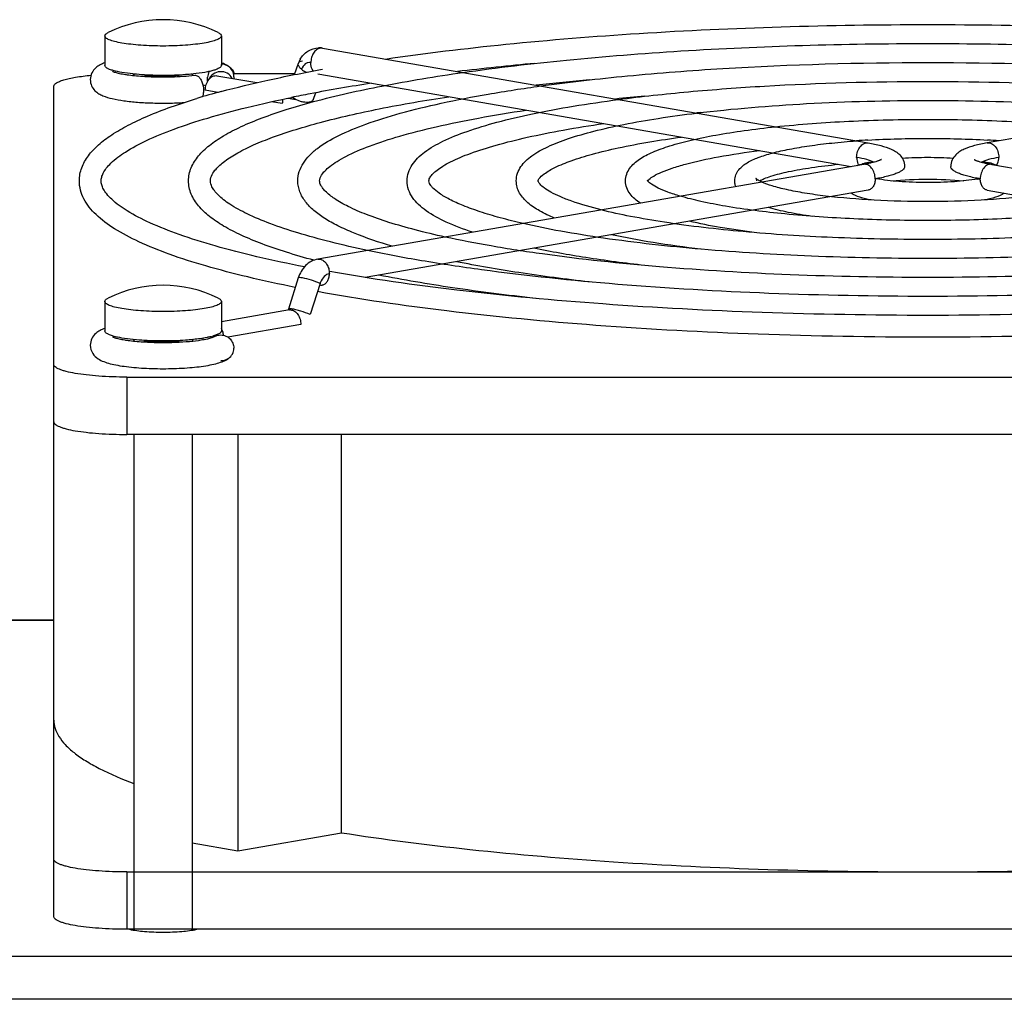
# Model space of a CAD drawing. Extents: x -1529 to 1181, y 8 to 1701.
# Tile 31 of 74: x -650 to -582, y 1069 to 1137. Entities that reach past the tile are written whole.
import ezdxf

# ---------------------------------------------------------------- set-up
doc = ezdxf.new("R2010")
doc.units = 0
doc.header["$LTSCALE"] = 65.395
doc.layers.get('0').update_dxf_attribs({"linetype": 'CONTINUOUS'})

msp = doc.modelspace()

# ---------------------------------------------------------------- linework, layer by layer
at = {"color": 6, "linetype": 'CONTINUOUS'}
for p, q in [((-644.072, 1135.391), (-644.072, 1133.372)), ((-636.072, 1135.391), (-636.072, 1133.372)), ((-629.137, 1134.553), (-591.661, 1128.045)), ((-546.007, 1134.553), (-583.483, 1128.045)), ((-631.058, 1132.733), (-630.779, 1133.513)), ((-629.269, 1133.075), (-629.12, 1133.102)), ((-642.072, 1132.771), (-642.072, 1132.67)), ((-640.108, 1132.575), (-640.072, 1132.575)), ((-638.072, 1132.771), (-638.072, 1132.67)), ((-636.382, 1132.66), (-633.63, 1132.182)), ((-635.239, 1132.803), (-631.033, 1132.803)), ((-629.445, 1132.78), (-592.832, 1126.422)), ((-647.572, 1074.919), (-647.572, 1131.935)), ((-637.837, 1131.071), (-637.754, 1131.096)), ((-629.762, 1131.008), (-629.591, 1131.488)), ((-591.969, 1126.572), (-629.445, 1120.064)), ((-583.175, 1126.572), (-545.699, 1120.064)), ((-591.661, 1124.799), (-626.2, 1118.801)), ((-583.483, 1124.799), (-548.944, 1118.801)), ((-630.789, 1118.772), (-631.468, 1116.637)), ((-644.072, 1117.158), (-644.072, 1115.139)), ((-636.072, 1117.158), (-636.072, 1115.139)), ((-631.404, 1116.573), (-636.072, 1115.762)), ((-642.072, 1114.538), (-642.072, 1114.437)), ((-638.072, 1114.538), (-638.072, 1114.437)), ((-642.572, 1111.965), (-532.572, 1111.965)), ((-532.572, 1108.026), (-642.572, 1108.026)), ((-642.072, 1108.026), (-642.072, 1074.05)), ((-638.072, 1108.026), (-638.072, 1074.05)), ((-634.948, 1108.026), (-634.948, 1079.445)), ((-627.824, 1080.682), (-627.824, 1108.026)), ((-711.572, 1095.292), (-647.572, 1095.292)), ((-634.948, 1079.445), (-627.824, 1080.682)), ((-638.072, 1079.987), (-634.948, 1079.445)), ((-642.572, 1077.99), (-532.572, 1077.99))]:
    msp.add_line(p, q, dxfattribs=at)
at = {"color": 2, "linetype": 'CONTINUOUS'}
for p, q in [((-637.012, 1132.277), (-637.012, 1132.55)), ((-635.212, 1132.591), (-635.212, 1132.457)), ((-636.304, 1131.512), (-637.172, 1131.663)), ((-631.483, 1131.117), (-630.983, 1131.03)), ((-631.887, 1130.745), (-632.622, 1130.872)), ((-629.295, 1118.389), (-629.974, 1116.254)), ((-631.218, 1116.564), (-631.193, 1116.641)), ((-630.614, 1115.575), (-635.627, 1114.705)), ((-636.097, 1115.065), (-635.974, 1115.087)), ((-532.572, 1074.05), (-642.572, 1074.05))]:
    msp.add_line(p, q, dxfattribs=at)
at = {"color": 9, "linetype": 'CONTINUOUS'}
for p, q in [((-642.572, 1111.965), (-642.572, 1108.026)), ((-647.572, 1095.247), (-713.918, 1095.247)), ((-642.572, 1077.99), (-642.572, 1074.05)), ((-711.572, 1072.197), (-512.572, 1072.197)), ((-512.572, 1069.243), (-711.572, 1069.243))]:
    msp.add_line(p, q, dxfattribs=at)
at = {"color": 6, "linetype": 'CONTINUOUS'}
for centre, radius, start, end in [((-640.072, 1128.005), 8.5, 63.63261, 116.36739), ((-629.379, 1133.161), 1.413, 80.13575, 90.56328), ((-629.045, 1132.896), 1.841, 151.77575, 160.39777), ((-629.121, 1132.935), 1.755, 151.05076, 151.70909), ((-637.134, 1130.599), 3.129, 69.03947, 70.1431), ((-636.073, 1132.592), 0.861, 359.92242, 55.42903), ((-595.625, 927.725), 206.645, 95.25109, 96.73673), ((-593.96, 947.508), 185.63, 95.2058, 96.33804), ((-638.475, 1125.36), 6.742, 78.52684, 80.25139), ((-607.519, 1013.548), 119.989, 98.74869, 100.78796), ((-622.706, 1081.674), 51.662, 105.01268, 106.93454), ((-611.375, 1033.937), 99.239, 100.80416, 101.55002), ((-592.309, 967.129), 164.776, 95.11178, 95.81396), ((-590.7, 986.615), 144.051, 94.9626, 95.08974), ((-588.142, 1068.854), 59.49, 93.40295, 94.17179), ((-587.05, 1068.119), 60.226, 85.83343, 86.59213), ((-590.406, 1120.834), 6.005, 103.81909, 105.7893), ((-584.775, 1120.694), 6.15, 74.42006, 76.30614), ((-585.732, 1134.6), 9.173, 279.95387, 280.69445), ((-640.072, 1109.772), 8.5, 63.63261, 116.36739), ((-643.008, 1112.36), 3.135, 109.84814, 110.17912), ((-640.072, 1137.038), 22.696, 269.58875, 270.25368)]:
    msp.add_arc(centre, radius, start, end, dxfattribs=at)
at = {"color": 2, "linetype": 'CONTINUOUS'}
for centre, radius, start, end in [((-640.595, 1147.504), 14.807, 263.97256, 264.19596), ((-640.072, 1144.112), 11.482, 269.2171, 270.7829), ((-639.548, 1147.504), 14.807, 275.80404, 276.02744), ((-630.605, 1130.743), 1.282, 166.63915, 179.93254), ((-627.987, 1117.973), 1.373, 158.4974, 162.37848), ((-629.212, 1118.721), 0.437, 275.903, 279.85542), ((-631.329, 1116.141), 0.438, 99.85852, 103.97436), ((-631.329, 1116.137), 0.442, 87.8903, 99.803), ((-637.035, 1114.715), 1.124, 23.92205, 31.01391), ((-637.189, 1114.655), 1.29, 7.74162, 10.48749), ((-640.595, 1129.271), 14.807, 263.97256, 264.19596), ((-640.072, 1125.879), 11.482, 269.2171, 270.7829), ((-639.548, 1129.271), 14.807, 275.80404, 276.02744), ((-638.921, 1114.876), 1.622, 347.93372, 351.49197), ((-637.78, 1118.726), 4.105, 283.7478, 285.91048), ((-636.142, 1113.977), 0.878, 116.80349, 121.22119), ((-636.073, 1113.949), 0.861, 304.56969, 0.07762)]:
    msp.add_arc(centre, radius, start, end, dxfattribs=at)
at = {"color": 6, "linetype": 'CONTINUOUS'}
for points, knots in [([(-624.815, 1133.803), (-622.068, 1134.206), (-616.27, 1134.901), (-607.204, 1135.627), (-597.54, 1136.072), (-587.572, 1136.223), (-577.604, 1136.072), (-567.94, 1135.627), (-558.874, 1134.901), (-553.076, 1134.206), (-550.329, 1133.803)], [0, 0, 0, 0, 0.111516, 0.234446, 0.365225, 0.5, 0.634775, 0.765554, 0.888484, 1, 1, 1, 1]), ([(-644.072, 1135.391), (-644.072, 1135.434), (-644.028, 1135.504), (-643.94, 1135.57), (-643.881, 1135.604), (-643.847, 1135.62)], [0, 0, 0, 0, 0.388933, 0.661387, 1, 1, 1, 1]), ([(-640.072, 1134.696), (-640.582, 1134.696), (-641.325, 1134.72), (-642.267, 1134.805), (-642.867, 1134.888), (-643.361, 1134.989), (-643.695, 1135.088), (-643.893, 1135.182), (-644.008, 1135.256), (-644.072, 1135.339), (-644.072, 1135.391)], [0, 0, 0, 0, 0.368681, 0.535858, 0.683237, 0.805629, 0.899182, 0.934564, 0.962501, 1, 1, 1, 1]), ([(-636.072, 1135.391), (-636.072, 1135.339), (-636.136, 1135.256), (-636.251, 1135.182), (-636.449, 1135.088), (-636.783, 1134.989), (-637.277, 1134.888), (-637.876, 1134.805), (-638.819, 1134.72), (-639.561, 1134.696), (-640.072, 1134.696)], [0, 0, 0, 0, 0.037499, 0.065436, 0.100818, 0.194371, 0.316763, 0.464142, 0.631319, 1, 1, 1, 1]), ([(-636.297, 1135.62), (-636.263, 1135.604), (-636.204, 1135.57), (-636.116, 1135.504), (-636.072, 1135.434), (-636.072, 1135.391)], [0, 0, 0, 0, 0.338613, 0.611067, 1, 1, 1, 1]), ([(-630.657, 1133.784), (-630.532, 1134.01), (-630.174, 1134.414), (-629.65, 1134.571), (-629.393, 1134.574)], [0, 0, 0, 0, 0.501928, 1, 1, 1, 1]), ([(-619.49, 1132.878), (-617.124, 1133.217), (-612.142, 1133.801), (-604.364, 1134.412), (-596.093, 1134.786), (-587.572, 1134.912), (-579.051, 1134.786), (-570.78, 1134.412), (-563.002, 1133.801), (-558.02, 1133.217), (-555.654, 1132.878)], [0, 0, 0, 0, 0.11202, 0.235032, 0.365595, 0.5, 0.634405, 0.764969, 0.88798, 1, 1, 1, 1]), ([(-644.071, 1133.543), (-644.18, 1133.504), (-644.4, 1133.411), (-644.721, 1133.2), (-644.996, 1132.859), (-645.072, 1132.549), (-645.072, 1132.387)], [0, 0, 0, 0, 0.213162, 0.437875, 0.702412, 1, 1, 1, 1]), ([(-636.088, 1131.573), (-635.025, 1131.859), (-632.761, 1132.403), (-630.476, 1132.855), (-629.269, 1133.075)], [0, 0, 0, 0, 0.472777, 1, 1, 1, 1]), ([(-635.584, 1133.301), (-635.69, 1133.374), (-635.856, 1133.441), (-636.026, 1133.457), (-636.07, 1133.458)], [0, 0, 0, 0, 0.747509, 1, 1, 1, 1]), ([(-635.584, 1133.301), (-635.618, 1133.325), (-635.755, 1133.411), (-635.903, 1133.478), (-636.015, 1133.521)], [0, 0, 0, 0, 0.25652, 1, 1, 1, 1]), ([(-635.394, 1133.143), (-635.405, 1133.155), (-635.45, 1133.197), (-635.497, 1133.237), (-635.533, 1133.265)], [0, 0, 0, 0, 0.258242, 1, 1, 1, 1]), ([(-635.16, 1132.804), (-635.175, 1132.837), (-635.237, 1132.961), (-635.322, 1133.072), (-635.394, 1133.143)], [0, 0, 0, 0, 0.264232, 1, 1, 1, 1]), ([(-614.158, 1131.952), (-612.174, 1132.227), (-608.01, 1132.7), (-599.15, 1133.377), (-587.572, 1133.697), (-575.994, 1133.377), (-567.134, 1132.7), (-562.97, 1132.227), (-560.986, 1131.952)], [0, 0, 0, 0, 0.11269, 0.235816, 0.5, 0.764184, 0.88731, 1, 1, 1, 1]), ([(-647.572, 1131.935), (-647.572, 1132.03), (-647.409, 1132.17), (-647.166, 1132.283), (-646.867, 1132.385), (-646.498, 1132.476), (-645.878, 1132.595), (-645.378, 1132.657), (-645.026, 1132.691)], [0, 0, 0, 0, 0.104687, 0.192698, 0.307069, 0.447075, 0.610955, 1, 1, 1, 1]), ([(-645.072, 1132.387), (-645.072, 1132.24), (-645.009, 1131.957), (-644.776, 1131.63), (-644.492, 1131.417), (-644.093, 1131.223), (-643.515, 1131.061), (-642.718, 1130.924), (-641.787, 1130.829), (-640.76, 1130.777), (-639.693, 1130.77), (-638.975, 1130.797), (-638.621, 1130.819)], [0, 0, 0, 0, 0.06176, 0.117781, 0.165773, 0.209803, 0.30388, 0.417411, 0.550571, 0.697609, 0.850392, 1, 1, 1, 1]), ([(-643.546, 1132.96), (-643.551, 1132.963), (-643.498, 1132.936), (-643.47, 1132.93), (-643.351, 1132.887), (-643.222, 1132.854), (-643.054, 1132.814), (-642.863, 1132.778), (-642.65, 1132.742), (-642.328, 1132.697), (-641.888, 1132.649), (-641.324, 1132.608), (-640.725, 1132.582), (-640.316, 1132.576), (-640.108, 1132.575)], [0, 0, 0, 0, 0.00423, 0.023819, 0.055299, 0.096414, 0.145665, 0.20198, 0.264506, 0.332517, 0.482413, 0.646777, 0.820879, 1, 1, 1, 1]), ([(-640.072, 1132.575), (-639.88, 1132.575), (-639.155, 1132.585), (-638.43, 1132.628), (-637.901, 1132.689)], [0, 0, 0, 0, 0.265005, 1, 1, 1, 1]), ([(-629.735, 1130.881), (-628.186, 1131.296), (-624.784, 1132.049), (-621.348, 1132.612), (-619.49, 1132.878)], [0, 0, 0, 0, 0.460664, 1, 1, 1, 1]), ([(-630.822, 1125.437), (-630.822, 1125.652), (-630.751, 1126.086), (-630.458, 1126.68), (-630.024, 1127.211), (-629.246, 1127.881), (-627.949, 1128.629), (-626.028, 1129.412), (-623.659, 1130.142), (-620.856, 1130.819), (-617.642, 1131.436), (-615.36, 1131.786), (-614.158, 1131.952)], [0, 0, 0, 0, 0.034462, 0.069106, 0.105037, 0.143633, 0.233197, 0.343335, 0.475678, 0.630071, 0.805411, 1, 1, 1, 1]), ([(-608.813, 1131.024), (-607.215, 1131.235), (-603.871, 1131.598), (-596.793, 1132.118), (-587.572, 1132.365), (-578.351, 1132.118), (-571.272, 1131.598), (-567.929, 1131.235), (-566.331, 1131.024)], [0, 0, 0, 0, 0.113603, 0.236875, 0.5, 0.763125, 0.886397, 1, 1, 1, 1]), ([(-645.822, 1125.437), (-645.822, 1125.741), (-645.703, 1126.364), (-645.22, 1127.204), (-644.5, 1127.956), (-643.571, 1128.647), (-642.436, 1129.299), (-640.533, 1130.183), (-638.957, 1130.727), (-637.837, 1131.071)], [0, 0, 0, 0, 0.088495, 0.179882, 0.278653, 0.389554, 0.515757, 0.659081, 1, 1, 1, 1]), ([(-644.322, 1125.437), (-644.322, 1125.523), (-644.297, 1125.711), (-644.177, 1126.006), (-643.963, 1126.332), (-643.484, 1126.851), (-642.567, 1127.521), (-641.104, 1128.293), (-639.208, 1129.062), (-636.9, 1129.811), (-634.204, 1130.529), (-632.271, 1130.957), (-631.245, 1131.167)], [0, 0, 0, 0, 0.017426, 0.038187, 0.06416, 0.096448, 0.181335, 0.293527, 0.432462, 0.597277, 0.786887, 1, 1, 1, 1]), ([(-634.934, 1127.37), (-634.585, 1127.564), (-633.802, 1127.945), (-631.937, 1128.689), (-629.062, 1129.553), (-625.018, 1130.466), (-622.054, 1130.975), (-620.457, 1131.219)], [0, 0, 0, 0, 0.079718, 0.173321, 0.400456, 0.677616, 1, 1, 1, 1]), ([(-623.322, 1125.437), (-623.322, 1125.632), (-623.257, 1126.024), (-622.989, 1126.555), (-622.599, 1127.021), (-621.91, 1127.6), (-620.773, 1128.239), (-619.098, 1128.903), (-617.04, 1129.518), (-614.608, 1130.084), (-611.826, 1130.598), (-609.852, 1130.887), (-608.813, 1131.024)], [0, 0, 0, 0, 0.035925, 0.071686, 0.108298, 0.147258, 0.237, 0.346932, 0.478822, 0.632512, 0.806835, 1, 1, 1, 1]), ([(-638.322, 1125.437), (-638.322, 1125.744), (-638.187, 1126.373), (-637.654, 1127.201), (-636.875, 1127.925), (-635.878, 1128.586), (-634.661, 1129.208), (-633.221, 1129.801), (-631.557, 1130.369), (-630.366, 1130.712), (-629.735, 1130.881)], [0, 0, 0, 0, 0.08589, 0.174641, 0.271446, 0.381608, 0.508341, 0.653306, 0.817172, 1, 1, 1, 1]), ([(-603.446, 1130.092), (-600.937, 1130.398), (-595.648, 1130.826), (-587.572, 1131.034), (-579.496, 1130.826), (-574.207, 1130.398), (-571.698, 1130.092)], [0, 0, 0, 0, 0.238404, 0.5, 0.761596, 1, 1, 1, 1]), ([(-629.322, 1125.437), (-629.322, 1125.578), (-629.213, 1125.831), (-628.949, 1126.151), (-628.591, 1126.466), (-628.103, 1126.801), (-627.212, 1127.299), (-625.78, 1127.902), (-623.705, 1128.569), (-621.2, 1129.204), (-618.3, 1129.793), (-616.233, 1130.133), (-615.14, 1130.296)], [0, 0, 0, 0, 0.027454, 0.050497, 0.081323, 0.119889, 0.166027, 0.280233, 0.422486, 0.591145, 0.784355, 1, 1, 1, 1]), ([(-615.822, 1125.437), (-615.822, 1125.613), (-615.762, 1125.963), (-615.519, 1126.432), (-615.17, 1126.833), (-614.569, 1127.321), (-613.59, 1127.849), (-612.159, 1128.393), (-610.408, 1128.892), (-608.345, 1129.349), (-605.991, 1129.758), (-604.323, 1129.985), (-603.446, 1130.092)], [0, 0, 0, 0, 0.037987, 0.075325, 0.112834, 0.152256, 0.242196, 0.351849, 0.483147, 0.635904, 0.808837, 1, 1, 1, 1]), ([(-621.822, 1125.437), (-621.822, 1125.532), (-621.736, 1125.711), (-621.535, 1125.95), (-621.241, 1126.203), (-620.834, 1126.477), (-620.081, 1126.889), (-618.865, 1127.389), (-617.102, 1127.944), (-614.971, 1128.47), (-612.504, 1128.958), (-610.747, 1129.238), (-609.818, 1129.372)], [0, 0, 0, 0, 0.021913, 0.043276, 0.073138, 0.111257, 0.157334, 0.27224, 0.415939, 0.586533, 0.781979, 1, 1, 1, 1]), ([(-608.322, 1125.437), (-608.322, 1125.595), (-608.266, 1125.907), (-608.044, 1126.314), (-607.734, 1126.65), (-607.218, 1127.045), (-606.394, 1127.461), (-605.201, 1127.884), (-603.749, 1128.266), (-602.047, 1128.61), (-600.114, 1128.912), (-598.747, 1129.076), (-598.03, 1129.152)], [0, 0, 0, 0, 0.041133, 0.080767, 0.119528, 0.159533, 0.249663, 0.358936, 0.489475, 0.640972, 0.8119, 1, 1, 1, 1]), ([(-598.03, 1129.152), (-596.358, 1129.328), (-592.873, 1129.58), (-587.572, 1129.702), (-582.271, 1129.58), (-578.786, 1129.328), (-577.114, 1129.152)], [0, 0, 0, 0, 0.240861, 0.499999, 0.759137, 1, 1, 1, 1]), ([(-614.322, 1125.437), (-614.322, 1125.45), (-614.311, 1125.497), (-614.202, 1125.681), (-613.824, 1126.008), (-613.072, 1126.428), (-611.95, 1126.876), (-610.495, 1127.317), (-607.984, 1127.913), (-605.938, 1128.247), (-604.486, 1128.446)], [0, 0, 0, 0, 0.003575, 0.01358, 0.060752, 0.144214, 0.260263, 0.406199, 0.579732, 1, 1, 1, 1]), ([(-591.673, 1128.239), (-590.308, 1128.32), (-587.572, 1128.395), (-584.836, 1128.32), (-583.47, 1128.239)], [0, 0, 0, 0, 0.500001, 1, 1, 1, 1]), ([(-600.822, 1125.437), (-600.822, 1125.581), (-600.767, 1125.86), (-600.557, 1126.209), (-600.279, 1126.479), (-599.84, 1126.777), (-599.158, 1127.079), (-598.184, 1127.376), (-597.01, 1127.637), (-595.646, 1127.863), (-594.111, 1128.051), (-593.032, 1128.145), (-592.47, 1128.186)], [0, 0, 0, 0, 0.04637, 0.089548, 0.130028, 0.170679, 0.260918, 0.369898, 0.499768, 0.649716, 0.817492, 1, 1, 1, 1]), ([(-591.661, 1128.045), (-591.365, 1127.994), (-590.828, 1127.884), (-590.195, 1127.681), (-589.765, 1127.455), (-589.469, 1127.222), (-589.224, 1126.877), (-589.157, 1126.578), (-589.157, 1126.422)], [0, 0, 0, 0, 0.278054, 0.508239, 0.614265, 0.726297, 0.855348, 1, 1, 1, 1]), ([(-583.483, 1128.045), (-583.779, 1127.994), (-584.315, 1127.884), (-584.949, 1127.681), (-585.378, 1127.455), (-585.675, 1127.222), (-585.92, 1126.877), (-585.987, 1126.578), (-585.987, 1126.422)], [0, 0, 0, 0, 0.278054, 0.508239, 0.614265, 0.726297, 0.855348, 1, 1, 1, 1]), ([(-636.822, 1125.437), (-636.822, 1125.738), (-636.563, 1126.138), (-636.163, 1126.534), (-635.675, 1126.932), (-635.246, 1127.196), (-634.934, 1127.37)], [0, 0, 0, 0, 0.324337, 0.457628, 0.614799, 1, 1, 1, 1]), ([(-606.712, 1125.534), (-606.613, 1125.624), (-606.332, 1125.811), (-605.796, 1126.071), (-605.067, 1126.342), (-603.771, 1126.726), (-601.775, 1127.148), (-600.07, 1127.399), (-599.13, 1127.516)], [0, 0, 0, 0, 0.050907, 0.127188, 0.226052, 0.345595, 0.640523, 1, 1, 1, 1]), ([(-589.323, 1127.002), (-588.74, 1127.039), (-587.572, 1127.072), (-586.403, 1127.039), (-585.82, 1127.002)], [0, 0, 0, 0, 0.5, 1, 1, 1, 1]), ([(-599.125, 1125.437), (-599.018, 1125.495), (-598.761, 1125.611), (-598.101, 1125.844), (-597.022, 1126.11), (-595.474, 1126.377), (-594.329, 1126.513), (-593.71, 1126.575)], [0, 0, 0, 0, 0.065676, 0.151931, 0.377631, 0.664115, 1, 1, 1, 1]), ([(-592.383, 1126.5), (-592.356, 1126.511), (-592.243, 1126.552), (-592.128, 1126.587), (-592.04, 1126.612)], [0, 0, 0, 0, 0.240444, 1, 1, 1, 1]), ([(-590.761, 1126.899), (-590.758, 1126.902), (-590.745, 1126.911), (-590.761, 1126.902), (-590.776, 1126.893), (-590.81, 1126.876), (-590.854, 1126.856), (-590.911, 1126.833), (-590.978, 1126.809), (-591.087, 1126.772), (-591.245, 1126.726), (-591.46, 1126.672), (-591.704, 1126.62), (-591.878, 1126.588), (-591.969, 1126.572)], [0, 0, 0, 0, 0.011181, 0.014852, 0.031671, 0.060037, 0.09868, 0.146488, 0.202656, 0.266467, 0.414905, 0.588318, 0.78402, 1, 1, 1, 1]), ([(-591.841, 1126.665), (-591.803, 1126.674), (-591.644, 1126.712), (-591.485, 1126.745), (-591.363, 1126.767)], [0, 0, 0, 0, 0.238548, 1, 1, 1, 1]), ([(-584.382, 1126.899), (-584.386, 1126.902), (-584.398, 1126.911), (-584.383, 1126.902), (-584.368, 1126.893), (-584.334, 1126.876), (-584.29, 1126.856), (-584.233, 1126.833), (-584.166, 1126.809), (-584.057, 1126.772), (-583.899, 1126.726), (-583.684, 1126.672), (-583.439, 1126.62), (-583.266, 1126.588), (-583.175, 1126.572)], [0, 0, 0, 0, 0.011181, 0.014852, 0.031671, 0.060037, 0.09868, 0.146488, 0.202656, 0.266467, 0.414905, 0.588318, 0.78402, 1, 1, 1, 1]), ([(-583.781, 1126.767), (-583.74, 1126.76), (-583.586, 1126.73), (-583.432, 1126.696), (-583.319, 1126.669)], [0, 0, 0, 0, 0.261106, 1, 1, 1, 1]), ([(-583.123, 1126.618), (-583.091, 1126.609), (-582.97, 1126.574), (-582.85, 1126.534), (-582.762, 1126.501)], [0, 0, 0, 0, 0.260651, 1, 1, 1, 1]), ([(-630.998, 1118.128), (-632.09, 1118.345), (-634.151, 1118.789), (-637.039, 1119.54), (-639.54, 1120.336), (-641.644, 1121.174), (-643.348, 1122.063), (-644.663, 1123.022), (-645.44, 1123.969), (-645.766, 1124.796), (-645.822, 1125.225), (-645.822, 1125.437)], [0, 0, 0, 0, 0.192403, 0.364617, 0.515893, 0.64604, 0.755772, 0.847444, 0.926238, 0.963256, 1, 1, 1, 1]), ([(-630.365, 1119.532), (-631.455, 1119.745), (-633.511, 1120.18), (-636.382, 1120.913), (-638.842, 1121.681), (-640.868, 1122.473), (-642.434, 1123.27), (-643.419, 1123.965), (-643.934, 1124.506), (-644.166, 1124.846), (-644.295, 1125.152), (-644.322, 1125.349), (-644.322, 1125.437)], [0, 0, 0, 0, 0.213135, 0.402944, 0.568033, 0.707235, 0.819614, 0.904535, 0.936755, 0.962537, 0.982984, 1, 1, 1, 1]), ([(-629.719, 1119.989), (-630.351, 1120.159), (-631.544, 1120.502), (-633.211, 1121.07), (-634.654, 1121.664), (-635.874, 1122.286), (-636.872, 1122.947), (-637.653, 1123.672), (-638.187, 1124.5), (-638.322, 1125.13), (-638.322, 1125.437)], [0, 0, 0, 0, 0.182871, 0.346773, 0.491763, 0.618507, 0.728665, 0.825445, 0.914156, 1, 1, 1, 1]), ([(-626.036, 1120.656), (-626.89, 1120.837), (-628.496, 1121.204), (-630.734, 1121.817), (-632.646, 1122.454), (-634.213, 1123.106), (-635.414, 1123.755), (-636.161, 1124.313), (-636.544, 1124.739), (-636.747, 1125.051), (-636.822, 1125.294), (-636.822, 1125.437)], [0, 0, 0, 0, 0.215069, 0.406209, 0.572136, 0.711736, 0.824042, 0.908278, 0.939832, 0.964805, 1, 1, 1, 1]), ([(-624.334, 1120.952), (-625.232, 1121.215), (-626.497, 1121.632), (-628.03, 1122.315), (-628.949, 1122.822), (-629.709, 1123.366), (-630.308, 1123.968), (-630.719, 1124.66), (-630.822, 1125.181), (-630.822, 1125.437)], [0, 0, 0, 0, 0.336678, 0.47849, 0.603687, 0.714288, 0.813843, 0.907645, 1, 1, 1, 1]), ([(-620.703, 1121.582), (-621.393, 1121.733), (-622.69, 1122.04), (-624.494, 1122.55), (-626.032, 1123.078), (-627.286, 1123.615), (-628.24, 1124.144), (-628.826, 1124.593), (-629.12, 1124.928), (-629.268, 1125.16), (-629.322, 1125.336), (-629.322, 1125.437)], [0, 0, 0, 0, 0.217883, 0.411254, 0.578814, 0.719381, 0.83181, 0.91501, 0.945433, 0.968896, 1, 1, 1, 1]), ([(-618.823, 1121.909), (-619.438, 1122.113), (-620.537, 1122.525), (-621.779, 1123.186), (-622.531, 1123.787), (-622.957, 1124.269), (-623.25, 1124.821), (-623.322, 1125.233), (-623.322, 1125.437)], [0, 0, 0, 0, 0.321412, 0.581631, 0.693342, 0.797385, 0.898558, 1, 1, 1, 1]), ([(-615.357, 1122.511), (-615.884, 1122.632), (-616.872, 1122.878), (-618.245, 1123.285), (-619.409, 1123.702), (-620.353, 1124.123), (-621.06, 1124.532), (-621.487, 1124.87), (-621.693, 1125.114), (-621.787, 1125.267), (-621.822, 1125.377), (-621.822, 1125.437)], [0, 0, 0, 0, 0.222465, 0.419472, 0.589683, 0.731784, 0.844338, 0.925746, 0.954315, 0.975328, 1, 1, 1, 1]), ([(-613.193, 1122.887), (-613.545, 1123.031), (-614.186, 1123.329), (-615.023, 1123.876), (-615.545, 1124.453), (-615.78, 1124.994), (-615.822, 1125.289), (-615.822, 1125.437)], [0, 0, 0, 0, 0.295313, 0.546419, 0.772581, 0.885178, 1, 1, 1, 1]), ([(-609.987, 1123.443), (-610.672, 1123.615), (-611.627, 1123.885), (-612.772, 1124.326), (-613.407, 1124.629), (-613.871, 1124.914), (-614.159, 1125.16), (-614.291, 1125.33), (-614.322, 1125.416), (-614.322, 1125.437)], [0, 0, 0, 0, 0.43518, 0.610457, 0.755387, 0.867976, 0.945668, 0.987, 1, 1, 1, 1]), ([(-607.3, 1123.91), (-607.435, 1123.997), (-607.69, 1124.185), (-608.022, 1124.529), (-608.261, 1124.949), (-608.322, 1125.273), (-608.322, 1125.437)], [0, 0, 0, 0, 0.252597, 0.495416, 0.74289, 1, 1, 1, 1]), ([(-606.782, 1125.412), (-606.79, 1125.42), (-606.802, 1125.436), (-606.815, 1125.451), (-606.83, 1125.483), (-606.822, 1125.457), (-606.822, 1125.447), (-606.822, 1125.437)], [0, 0, 0, 0, 0.28106, 0.484326, 0.670825, 0.744064, 1, 1, 1, 1]), ([(-606.805, 1125.435), (-606.8, 1125.441), (-606.772, 1125.477), (-606.739, 1125.509), (-606.712, 1125.534)], [0, 0, 0, 0, 0.182251, 1, 1, 1, 1]), ([(-604.563, 1124.385), (-604.85, 1124.469), (-605.363, 1124.634), (-606.028, 1124.906), (-606.487, 1125.157), (-606.714, 1125.332), (-606.782, 1125.412)], [0, 0, 0, 0, 0.363106, 0.656269, 0.872231, 1, 1, 1, 1]), ([(-600.752, 1125.046), (-600.764, 1125.077), (-600.804, 1125.203), (-600.822, 1125.337), (-600.822, 1125.437)], [0, 0, 0, 0, 0.244542, 1, 1, 1, 1]), ([(-599.327, 1125.569), (-599.336, 1125.576), (-599.351, 1125.591), (-599.358, 1125.596), (-599.368, 1125.608), (-599.365, 1125.603), (-599.358, 1125.593), (-599.347, 1125.57), (-599.335, 1125.536), (-599.325, 1125.49), (-599.322, 1125.456), (-599.322, 1125.437)], [0, 0, 0, 0, 0.140207, 0.219676, 0.235017, 0.236431, 0.286365, 0.39468, 0.556647, 0.761776, 1, 1, 1, 1]), ([(-598.966, 1125.358), (-599.043, 1125.394), (-599.168, 1125.458), (-599.285, 1125.534), (-599.327, 1125.569)], [0, 0, 0, 0, 0.608743, 1, 1, 1, 1]), ([(-576.178, 1125.358), (-576.407, 1125.252), (-576.969, 1125.054), (-577.952, 1124.806), (-579.177, 1124.578), (-581.179, 1124.302), (-584, 1124.076), (-587.572, 1123.985), (-591.143, 1124.076), (-593.965, 1124.302), (-595.966, 1124.578), (-597.191, 1124.806), (-598.174, 1125.054), (-598.737, 1125.252), (-598.966, 1125.358)], [0, 0, 0, 0, 0.032825, 0.077352, 0.131886, 0.194927, 0.340265, 0.499998, 0.659732, 0.80507, 0.868112, 0.922646, 0.967174, 1, 1, 1, 1]), ([(-584.146, 1125.565), (-584.674, 1125.473), (-585.846, 1125.353), (-587.655, 1125.298), (-589.449, 1125.363), (-590.601, 1125.49), (-591.114, 1125.587)], [0, 0, 0, 0, 0.230059, 0.504118, 0.776098, 1, 1, 1, 1]), ([(-590.051, 1125.437), (-589.228, 1125.522), (-587.572, 1125.589), (-585.916, 1125.522), (-585.093, 1125.437)], [0, 0, 0, 0, 0.499998, 1, 1, 1, 1]), ([(-570.581, 1124.385), (-571.048, 1124.248), (-572.08, 1123.993), (-574.467, 1123.539), (-577.968, 1123.103), (-582.603, 1122.786), (-587.572, 1122.677), (-592.541, 1122.786), (-597.175, 1123.103), (-600.677, 1123.539), (-603.064, 1123.993), (-604.096, 1124.248), (-604.563, 1124.385)], [0, 0, 0, 0, 0.042707, 0.093046, 0.212929, 0.351616, 0.5, 0.648384, 0.787071, 0.906954, 0.957293, 1, 1, 1, 1]), ([(-591.459, 1124.125), (-591.718, 1124.176), (-592.189, 1124.287), (-592.644, 1124.473), (-592.828, 1124.595)], [0, 0, 0, 0, 0.545417, 1, 1, 1, 1]), ([(-582.316, 1124.595), (-582.499, 1124.473), (-582.954, 1124.287), (-583.426, 1124.176), (-583.685, 1124.125)], [0, 0, 0, 0, 0.454577, 1, 1, 1, 1]), ([(-595.495, 1123.001), (-596.05, 1123.078), (-597.067, 1123.243), (-598.072, 1123.475), (-598.523, 1123.607)], [0, 0, 0, 0, 0.543743, 1, 1, 1, 1]), ([(-565.157, 1123.443), (-565.824, 1123.276), (-567.263, 1122.964), (-570.504, 1122.412), (-575.13, 1121.883), (-581.164, 1121.498), (-587.572, 1121.367), (-593.98, 1121.498), (-600.014, 1121.883), (-604.64, 1122.412), (-607.881, 1122.964), (-609.32, 1123.276), (-609.987, 1123.443)], [0, 0, 0, 0, 0.045733, 0.09793, 0.218613, 0.355212, 0.5, 0.644788, 0.781387, 0.90207, 0.954267, 1, 1, 1, 1]), ([(-559.786, 1122.511), (-560.644, 1122.313), (-562.477, 1121.943), (-566.551, 1121.291), (-572.29, 1120.665), (-579.721, 1120.211), (-587.572, 1120.057), (-595.423, 1120.211), (-602.854, 1120.665), (-608.593, 1121.291), (-612.667, 1121.943), (-614.5, 1122.313), (-615.357, 1122.511)], [0, 0, 0, 0, 0.047247, 0.100379, 0.221468, 0.357019, 0.5, 0.64298, 0.778531, 0.89962, 0.952753, 1, 1, 1, 1]), ([(-599.351, 1121.875), (-600.175, 1121.978), (-601.71, 1122.199), (-603.232, 1122.5), (-603.932, 1122.668)], [0, 0, 0, 0, 0.535791, 1, 1, 1, 1]), ([(-554.44, 1121.582), (-555.485, 1121.354), (-557.706, 1120.926), (-562.604, 1120.172), (-569.451, 1119.448), (-578.276, 1118.925), (-587.572, 1118.747), (-596.868, 1118.925), (-605.693, 1119.448), (-612.54, 1120.172), (-617.438, 1120.926), (-619.659, 1121.354), (-620.703, 1121.582)], [0, 0, 0, 0, 0.048159, 0.101857, 0.223192, 0.35811, 0.5, 0.64189, 0.776808, 0.898143, 0.951841, 1, 1, 1, 1]), ([(-603.162, 1120.748), (-604.255, 1120.878), (-606.304, 1121.157), (-608.339, 1121.531), (-609.284, 1121.738)], [0, 0, 0, 0, 0.532272, 1, 1, 1, 1]), ([(-549.107, 1120.656), (-550.337, 1120.397), (-552.943, 1119.911), (-558.661, 1119.054), (-566.612, 1118.233), (-576.831, 1117.638), (-587.572, 1117.437), (-598.313, 1117.638), (-608.532, 1118.233), (-616.483, 1119.054), (-622.201, 1119.911), (-624.807, 1120.397), (-626.036, 1120.656)], [0, 0, 0, 0, 0.04877, 0.102846, 0.224345, 0.35884, 0.5, 0.64116, 0.775655, 0.897154, 0.95123, 1, 1, 1, 1]), ([(-606.988, 1119.625), (-608.344, 1119.781), (-610.896, 1120.119), (-613.431, 1120.566), (-614.615, 1120.813)], [0, 0, 0, 0, 0.530243, 1, 1, 1, 1]), ([(-629.445, 1120.064), (-629.602, 1120.037), (-629.91, 1119.928), (-630.434, 1119.532), (-630.69, 1119.085), (-630.789, 1118.772)], [0, 0, 0, 0, 0.245411, 0.49315, 1, 1, 1, 1]), ([(-610.807, 1118.503), (-612.425, 1118.685), (-615.479, 1119.08), (-618.515, 1119.602), (-619.936, 1119.889)], [0, 0, 0, 0, 0.528964, 1, 1, 1, 1]), ([(-546.509, 1119.21), (-549.406, 1118.693), (-555.65, 1117.811), (-565.557, 1116.895), (-576.341, 1116.329), (-587.572, 1116.138), (-598.803, 1116.329), (-609.587, 1116.895), (-619.494, 1117.811), (-625.737, 1118.693), (-628.634, 1119.21)], [0, 0, 0, 0, 0.107089, 0.229311, 0.361987, 0.5, 0.638013, 0.770688, 0.89291, 1, 1, 1, 1]), ([(-614.529, 1117.37), (-616.427, 1117.58), (-620.014, 1118.035), (-623.579, 1118.635), (-625.252, 1118.965)], [0, 0, 0, 0, 0.528246, 1, 1, 1, 1]), ([(-545.67, 1117.837), (-548.614, 1117.297), (-554.969, 1116.377), (-565.07, 1115.424), (-576.086, 1114.835), (-587.572, 1114.635), (-599.057, 1114.835), (-610.074, 1115.424), (-620.174, 1116.377), (-626.53, 1117.297), (-629.473, 1117.837)], [0, 0, 0, 0, 0.106702, 0.228821, 0.361663, 0.499999, 0.638335, 0.771178, 0.893297, 1, 1, 1, 1]), ([(-644.072, 1117.158), (-644.072, 1117.201), (-644.028, 1117.271), (-643.94, 1117.337), (-643.881, 1117.371), (-643.847, 1117.387)], [0, 0, 0, 0, 0.388933, 0.661387, 1, 1, 1, 1]), ([(-640.072, 1116.463), (-640.582, 1116.463), (-641.325, 1116.487), (-642.267, 1116.572), (-642.867, 1116.655), (-643.361, 1116.756), (-643.695, 1116.855), (-643.893, 1116.949), (-644.008, 1117.023), (-644.072, 1117.106), (-644.072, 1117.158)], [0, 0, 0, 0, 0.368681, 0.535858, 0.683237, 0.805629, 0.899182, 0.934564, 0.962501, 1, 1, 1, 1]), ([(-636.072, 1117.158), (-636.072, 1117.106), (-636.136, 1117.023), (-636.251, 1116.949), (-636.449, 1116.855), (-636.783, 1116.756), (-637.277, 1116.655), (-637.876, 1116.572), (-638.819, 1116.487), (-639.561, 1116.463), (-640.072, 1116.463)], [0, 0, 0, 0, 0.037499, 0.065436, 0.100818, 0.194371, 0.316763, 0.464142, 0.631319, 1, 1, 1, 1]), ([(-636.297, 1117.387), (-636.263, 1117.371), (-636.204, 1117.337), (-636.116, 1117.271), (-636.072, 1117.201), (-636.072, 1117.158)], [0, 0, 0, 0, 0.338613, 0.611067, 1, 1, 1, 1]), ([(-644.089, 1115.303), (-644.196, 1115.264), (-644.413, 1115.171), (-644.729, 1114.959), (-644.998, 1114.62), (-645.072, 1114.314), (-645.072, 1114.154)], [0, 0, 0, 0, 0.212564, 0.437814, 0.702789, 1, 1, 1, 1]), ([(-645.072, 1114.154), (-645.072, 1113.954), (-644.955, 1113.576), (-644.567, 1113.216), (-644.14, 1113.012), (-643.683, 1112.874), (-643.164, 1112.765), (-642.336, 1112.643), (-641.173, 1112.552), (-639.718, 1112.53), (-638.302, 1112.593), (-637.217, 1112.717), (-636.477, 1112.87), (-636.159, 1112.965), (-636.015, 1113.02)], [0, 0, 0, 0, 0.061518, 0.113432, 0.158463, 0.205799, 0.259775, 0.321238, 0.462913, 0.617645, 0.768127, 0.898239, 0.952473, 1, 1, 1, 1]), ([(-643.545, 1114.727), (-643.546, 1114.727), (-643.549, 1114.729), (-643.544, 1114.726), (-643.523, 1114.717), (-643.466, 1114.693), (-643.373, 1114.662), (-643.243, 1114.626), (-643.086, 1114.589), (-642.903, 1114.552), (-642.698, 1114.517), (-642.389, 1114.471), (-641.964, 1114.423), (-641.418, 1114.38), (-640.836, 1114.352), (-640.437, 1114.344), (-640.235, 1114.343)], [0, 0, 0, 0, 0.001015, 0.001188, 0.004809, 0.023251, 0.053832, 0.094237, 0.142924, 0.198796, 0.260996, 0.328796, 0.478641, 0.643527, 0.818844, 1, 1, 1, 1]), ([(-639.971, 1114.342), (-639.634, 1114.344), (-638.985, 1114.361), (-638.08, 1114.428), (-637.337, 1114.527), (-636.906, 1114.619), (-636.735, 1114.674)], [0, 0, 0, 0, 0.310524, 0.596414, 0.835043, 1, 1, 1, 1]), ([(-636.735, 1114.674), (-636.722, 1114.678), (-636.681, 1114.692), (-636.641, 1114.707), (-636.614, 1114.719)], [0, 0, 0, 0, 0.322178, 1, 1, 1, 1]), ([(-636.614, 1114.719), (-636.611, 1114.721), (-636.608, 1114.722), (-636.595, 1114.729), (-636.597, 1114.728)], [0, 0, 0, 0, 0.57039, 1, 1, 1, 1]), ([(-642.572, 1111.965), (-642.897, 1111.965), (-643.535, 1111.976), (-644.462, 1112.024), (-645.316, 1112.101), (-646.066, 1112.205), (-646.61, 1112.315), (-646.97, 1112.418), (-647.18, 1112.493), (-647.348, 1112.573), (-647.492, 1112.665), (-647.572, 1112.769), (-647.572, 1112.834)], [0, 0, 0, 0, 0.187848, 0.368697, 0.535854, 0.683216, 0.805594, 0.856162, 0.899193, 0.934572, 0.962504, 1, 1, 1, 1]), ([(-636.015, 1113.02), (-635.903, 1113.063), (-635.755, 1113.13), (-635.618, 1113.216), (-635.584, 1113.24)], [0, 0, 0, 0, 0.743464, 1, 1, 1, 1]), ([(-647.572, 1108.894), (-647.572, 1108.83), (-647.492, 1108.726), (-647.348, 1108.634), (-647.18, 1108.554), (-646.97, 1108.479), (-646.61, 1108.376), (-646.066, 1108.266), (-645.316, 1108.162), (-644.462, 1108.085), (-643.535, 1108.037), (-642.897, 1108.026), (-642.572, 1108.026)], [0, 0, 0, 0, 0.037496, 0.065428, 0.100807, 0.143838, 0.194406, 0.316784, 0.464146, 0.631303, 0.812152, 1, 1, 1, 1]), ([(-647.572, 1088.408), (-647.572, 1088.219), (-647.507, 1087.821), (-647.228, 1087.248), (-646.777, 1086.688), (-646.159, 1086.137), (-645.373, 1085.595), (-644.023, 1084.838), (-642.886, 1084.358), (-642.074, 1084.052)], [0, 0, 0, 0, 0.077292, 0.161339, 0.25741, 0.368978, 0.498127, 0.646033, 1, 1, 1, 1]), ([(-627.824, 1080.682), (-624.898, 1080.222), (-618.679, 1079.433), (-608.91, 1078.609), (-598.423, 1078.103), (-591.229, 1077.99), (-587.572, 1077.99)], [0, 0, 0, 0, 0.220096, 0.465494, 0.72831, 1, 1, 1, 1]), ([(-587.572, 1077.99), (-583.915, 1077.99), (-576.721, 1078.103), (-566.234, 1078.609), (-556.464, 1079.433), (-550.246, 1080.222), (-547.32, 1080.682)], [0, 0, 0, 0, 0.27169, 0.534506, 0.779904, 1, 1, 1, 1]), ([(-642.572, 1077.99), (-642.897, 1077.99), (-643.535, 1078), (-644.462, 1078.048), (-645.316, 1078.126), (-646.066, 1078.229), (-646.61, 1078.339), (-646.97, 1078.442), (-647.18, 1078.517), (-647.348, 1078.597), (-647.492, 1078.689), (-647.572, 1078.793), (-647.572, 1078.858)], [0, 0, 0, 0, 0.187848, 0.368697, 0.535854, 0.683216, 0.805594, 0.856162, 0.899193, 0.934572, 0.962504, 1, 1, 1, 1])]:
    msp.add_open_spline(points, degree=3, knots=knots, dxfattribs=at)
at = {"color": 9, "linetype": 'CONTINUOUS'}
for points, knots in [([(-629.291, 1134.553), (-629.379, 1134.538), (-629.559, 1134.45), (-629.761, 1134.214), (-629.895, 1133.905), (-629.928, 1133.673), (-629.928, 1133.556)], [0, 0, 0, 0, 0.210945, 0.453831, 0.722859, 1, 1, 1, 1]), ([(-630.568, 1133.1), (-630.608, 1133.133), (-630.691, 1133.213), (-630.786, 1133.349), (-630.795, 1133.468), (-630.779, 1133.513)], [0, 0, 0, 0, 0.320046, 0.705775, 1, 1, 1, 1]), ([(-630.779, 1133.513), (-630.763, 1133.559), (-630.68, 1133.646), (-630.57, 1133.676), (-630.508, 1133.687)], [0, 0, 0, 0, 0.432389, 1, 1, 1, 1]), ([(-592.451, 1127.048), (-592.451, 1127.183), (-592.408, 1127.449), (-592.235, 1127.789), (-591.976, 1128.022), (-591.756, 1128.062), (-591.661, 1128.045)], [0, 0, 0, 0, 0.28588, 0.55832, 0.795625, 1, 1, 1, 1]), ([(-583.483, 1128.045), (-583.388, 1128.062), (-583.168, 1128.022), (-582.909, 1127.789), (-582.736, 1127.449), (-582.693, 1127.183), (-582.693, 1127.048)], [0, 0, 0, 0, 0.204375, 0.44168, 0.71412, 1, 1, 1, 1]), ([(-591.178, 1125.575), (-591.178, 1125.71), (-591.221, 1125.975), (-591.394, 1126.315), (-591.653, 1126.549), (-591.873, 1126.589), (-591.969, 1126.572)], [0, 0, 0, 0, 0.28588, 0.55832, 0.795625, 1, 1, 1, 1]), ([(-583.175, 1126.572), (-583.27, 1126.589), (-583.491, 1126.549), (-583.75, 1126.315), (-583.923, 1125.975), (-583.966, 1125.71), (-583.966, 1125.575)], [0, 0, 0, 0, 0.204375, 0.44168, 0.71412, 1, 1, 1, 1]), ([(-629.291, 1120.064), (-629.203, 1120.049), (-629.024, 1119.961), (-628.821, 1119.725), (-628.687, 1119.416), (-628.655, 1119.184), (-628.655, 1119.067)], [0, 0, 0, 0, 0.210945, 0.453831, 0.722859, 1, 1, 1, 1]), ([(-630.508, 1118.775), (-630.574, 1118.787), (-630.662, 1118.798), (-630.755, 1118.796), (-630.786, 1118.781), (-630.789, 1118.772)], [0, 0, 0, 0, 0.698602, 0.895903, 1, 1, 1, 1]), ([(-629.295, 1118.389), (-629.486, 1118.48), (-629.888, 1118.624), (-630.298, 1118.739), (-630.508, 1118.775)], [0, 0, 0, 0, 0.498857, 1, 1, 1, 1])]:
    msp.add_open_spline(points, degree=3, knots=knots, dxfattribs=at)
for points in [[(-629.137, 1134.553), (-629.188, 1134.562), (-629.241, 1134.562), (-629.291, 1134.553)], [(-629.445, 1120.064), (-629.395, 1120.073), (-629.342, 1120.073), (-629.291, 1120.064)]]:
    msp.add_open_spline(points, degree=3, dxfattribs=at)
at = {"color": 2, "linetype": 'CONTINUOUS'}
for points, knots in [([(-643.49, 1133.011), (-643.574, 1133.035), (-643.726, 1133.085), (-643.931, 1133.177), (-644.072, 1133.292), (-644.072, 1133.372)], [0, 0, 0, 0, 0.374478, 0.662133, 1, 1, 1, 1]), ([(-636.072, 1133.372), (-636.072, 1133.299), (-636.193, 1133.19), (-636.377, 1133.102), (-636.602, 1133.022), (-636.879, 1132.951), (-637.348, 1132.856), (-637.726, 1132.807), (-637.994, 1132.779)], [0, 0, 0, 0, 0.105854, 0.193728, 0.307694, 0.447205, 0.610681, 1, 1, 1, 1]), ([(-629.928, 1133.556), (-629.992, 1133.567), (-630.129, 1133.565), (-630.392, 1133.442), (-630.517, 1133.242), (-630.568, 1133.1)], [0, 0, 0, 0, 0.232903, 0.468422, 1, 1, 1, 1]), ([(-630.568, 1133.1), (-630.544, 1133.081), (-630.439, 1133.001), (-630.323, 1132.936), (-630.231, 1132.894)], [0, 0, 0, 0, 0.233036, 1, 1, 1, 1]), ([(-629.757, 1132.982), (-629.785, 1133.019), (-629.89, 1133.193), (-629.928, 1133.401), (-629.928, 1133.556)], [0, 0, 0, 0, 0.230175, 1, 1, 1, 1]), ([(-642.15, 1132.779), (-642.401, 1132.805), (-642.851, 1132.864), (-643.296, 1132.956), (-643.49, 1133.011)], [0, 0, 0, 0, 0.556436, 1, 1, 1, 1]), ([(-640.072, 1132.677), (-640.248, 1132.677), (-640.922, 1132.685), (-641.597, 1132.722), (-642.093, 1132.773)], [0, 0, 0, 0, 0.260986, 1, 1, 1, 1]), ([(-641.383, 1132.716), (-641.298, 1132.703), (-640.915, 1132.655), (-640.529, 1132.636), (-640.229, 1132.632)], [0, 0, 0, 0, 0.222745, 1, 1, 1, 1]), ([(-638.051, 1132.773), (-638.209, 1132.757), (-638.881, 1132.699), (-639.556, 1132.677), (-640.072, 1132.677)], [0, 0, 0, 0, 0.234831, 1, 1, 1, 1]), ([(-639.915, 1132.632), (-639.81, 1132.633), (-639.424, 1132.644), (-639.039, 1132.674), (-638.76, 1132.716)], [0, 0, 0, 0, 0.271299, 1, 1, 1, 1]), ([(-637.901, 1132.689), (-637.864, 1132.693), (-637.785, 1132.685), (-637.649, 1132.616), (-637.511, 1132.465), (-637.348, 1132.147), (-637.298, 1131.86), (-637.298, 1131.665)], [0, 0, 0, 0, 0.085346, 0.179495, 0.347217, 0.548038, 1, 1, 1, 1]), ([(-637.172, 1131.663), (-637.172, 1131.798), (-637.129, 1132.063), (-636.956, 1132.403), (-636.697, 1132.636), (-636.477, 1132.676), (-636.382, 1132.66)], [0, 0, 0, 0, 0.28588, 0.55832, 0.795625, 1, 1, 1, 1]), ([(-635.322, 1132.476), (-635.402, 1132.62), (-635.652, 1132.869), (-636.163, 1132.983), (-636.658, 1132.815), (-636.879, 1132.542), (-636.943, 1132.39)], [0, 0, 0, 0, 0.249296, 0.500314, 0.751114, 1, 1, 1, 1]), ([(-637.298, 1131.665), (-637.298, 1131.623), (-637.304, 1131.468), (-637.335, 1131.312), (-637.378, 1131.206)], [0, 0, 0, 0, 0.26758, 1, 1, 1, 1]), ([(-629.762, 1131.008), (-629.775, 1130.972), (-629.832, 1130.902), (-629.967, 1130.843), (-630.142, 1130.817), (-630.35, 1130.827), (-630.576, 1130.87), (-630.875, 1130.967), (-631.087, 1131.078), (-631.21, 1131.172)], [0, 0, 0, 0, 0.072461, 0.161412, 0.273042, 0.405613, 0.55315, 0.707479, 1, 1, 1, 1]), ([(-591.261, 1126.723), (-591.418, 1126.798), (-591.813, 1126.924), (-592.216, 1127.008), (-592.451, 1127.048)], [0, 0, 0, 0, 0.422145, 1, 1, 1, 1]), ([(-592.451, 1127.048), (-592.451, 1127), (-592.44, 1126.818), (-592.385, 1126.637), (-592.315, 1126.524)], [0, 0, 0, 0, 0.267171, 1, 1, 1, 1]), ([(-582.693, 1127.048), (-582.927, 1127.008), (-583.331, 1126.924), (-583.726, 1126.798), (-583.883, 1126.723)], [0, 0, 0, 0, 0.577855, 1, 1, 1, 1]), ([(-582.829, 1126.524), (-582.806, 1126.56), (-582.724, 1126.723), (-582.693, 1126.909), (-582.693, 1127.048)], [0, 0, 0, 0, 0.233031, 1, 1, 1, 1]), ([(-589.157, 1126.422), (-589.157, 1126.381), (-589.187, 1126.289), (-589.298, 1126.173), (-589.467, 1126.061), (-589.698, 1125.952), (-589.988, 1125.848), (-590.484, 1125.707), (-590.89, 1125.625), (-591.178, 1125.575)], [0, 0, 0, 0, 0.05361, 0.120803, 0.208741, 0.320116, 0.455579, 0.614762, 1, 1, 1, 1]), ([(-583.966, 1125.575), (-584.254, 1125.625), (-584.659, 1125.707), (-585.156, 1125.848), (-585.446, 1125.952), (-585.677, 1126.061), (-585.846, 1126.173), (-585.957, 1126.289), (-585.987, 1126.381), (-585.987, 1126.422)], [0, 0, 0, 0, 0.385238, 0.544421, 0.679884, 0.791259, 0.879197, 0.94639, 1, 1, 1, 1]), ([(-591.178, 1125.575), (-591.178, 1125.48), (-591.199, 1125.297), (-591.296, 1125.054), (-591.452, 1124.873), (-591.592, 1124.811), (-591.661, 1124.799)], [0, 0, 0, 0, 0.289037, 0.552845, 0.786927, 1, 1, 1, 1]), ([(-583.483, 1124.799), (-583.552, 1124.811), (-583.692, 1124.873), (-583.848, 1125.054), (-583.945, 1125.297), (-583.966, 1125.48), (-583.966, 1125.575)], [0, 0, 0, 0, 0.213073, 0.447155, 0.710963, 1, 1, 1, 1]), ([(-628.655, 1119.067), (-628.786, 1119.044), (-629.053, 1118.882), (-629.206, 1118.624), (-629.264, 1118.476)], [0, 0, 0, 0, 0.456085, 1, 1, 1, 1]), ([(-629.137, 1118.291), (-629.068, 1118.303), (-628.929, 1118.365), (-628.773, 1118.546), (-628.676, 1118.79), (-628.655, 1118.972), (-628.655, 1119.067)], [0, 0, 0, 0, 0.213073, 0.447155, 0.710963, 1, 1, 1, 1]), ([(-631.468, 1116.637), (-631.471, 1116.627), (-631.454, 1116.598), (-631.432, 1116.582), (-631.417, 1116.571)], [0, 0, 0, 0, 0.346052, 1, 1, 1, 1]), ([(-631.246, 1116.65), (-631.298, 1116.657), (-631.367, 1116.664), (-631.442, 1116.658), (-631.465, 1116.645), (-631.468, 1116.637)], [0, 0, 0, 0, 0.692445, 0.889414, 1, 1, 1, 1]), ([(-631.313, 1116.579), (-631.221, 1116.575), (-631.024, 1116.504), (-630.8, 1116.268), (-630.65, 1115.945), (-630.614, 1115.7), (-630.614, 1115.575)], [0, 0, 0, 0, 0.207732, 0.448607, 0.719245, 1, 1, 1, 1]), ([(-629.974, 1116.254), (-630.178, 1116.352), (-630.507, 1116.468), (-630.935, 1116.589), (-631.149, 1116.636), (-631.246, 1116.65)], [0, 0, 0, 0, 0.50925, 0.779763, 1, 1, 1, 1]), ([(-643.49, 1114.778), (-643.574, 1114.802), (-643.726, 1114.852), (-643.931, 1114.944), (-644.072, 1115.059), (-644.072, 1115.139)], [0, 0, 0, 0, 0.374478, 0.662133, 1, 1, 1, 1]), ([(-636.52, 1114.819), (-636.531, 1114.816), (-636.575, 1114.801), (-636.62, 1114.788), (-636.654, 1114.778)], [0, 0, 0, 0, 0.239905, 1, 1, 1, 1]), ([(-636.403, 1114.862), (-636.412, 1114.859), (-636.451, 1114.843), (-636.49, 1114.829), (-636.52, 1114.819)], [0, 0, 0, 0, 0.238486, 1, 1, 1, 1]), ([(-636.303, 1114.906), (-636.311, 1114.903), (-636.344, 1114.887), (-636.377, 1114.873), (-636.403, 1114.862)], [0, 0, 0, 0, 0.236842, 1, 1, 1, 1]), ([(-636.072, 1115.139), (-636.072, 1115.095), (-636.117, 1115.024), (-636.207, 1114.957), (-636.268, 1114.923), (-636.303, 1114.906)], [0, 0, 0, 0, 0.387453, 0.660298, 1, 1, 1, 1]), ([(-636.112, 1114.856), (-635.995, 1114.854), (-635.759, 1114.802), (-635.461, 1114.6), (-635.259, 1114.302), (-635.212, 1114.067), (-635.212, 1113.95)], [0, 0, 0, 0, 0.250139, 0.501278, 0.751636, 1, 1, 1, 1]), ([(-642.15, 1114.545), (-642.401, 1114.572), (-642.851, 1114.631), (-643.296, 1114.723), (-643.49, 1114.778)], [0, 0, 0, 0, 0.556436, 1, 1, 1, 1]), ([(-640.072, 1114.444), (-640.248, 1114.444), (-640.922, 1114.452), (-641.597, 1114.489), (-642.093, 1114.539)], [0, 0, 0, 0, 0.260986, 1, 1, 1, 1]), ([(-641.383, 1114.483), (-641.298, 1114.47), (-640.915, 1114.422), (-640.529, 1114.403), (-640.229, 1114.399)], [0, 0, 0, 0, 0.222745, 1, 1, 1, 1]), ([(-638.051, 1114.539), (-638.209, 1114.523), (-638.881, 1114.466), (-639.556, 1114.444), (-640.072, 1114.444)], [0, 0, 0, 0, 0.234831, 1, 1, 1, 1]), ([(-639.915, 1114.399), (-639.81, 1114.4), (-639.424, 1114.411), (-639.039, 1114.441), (-638.76, 1114.483)], [0, 0, 0, 0, 0.271299, 1, 1, 1, 1]), ([(-636.804, 1114.738), (-636.888, 1114.718), (-637.281, 1114.632), (-637.68, 1114.579), (-637.994, 1114.545)], [0, 0, 0, 0, 0.214941, 1, 1, 1, 1]), ([(-635.584, 1113.24), (-635.698, 1113.161), (-635.88, 1113.092), (-636.065, 1113.082), (-636.112, 1113.084)], [0, 0, 0, 0, 0.747273, 1, 1, 1, 1]), ([(-642.572, 1074.05), (-642.897, 1074.05), (-643.535, 1074.061), (-644.462, 1074.109), (-645.316, 1074.186), (-646.066, 1074.29), (-646.61, 1074.4), (-646.97, 1074.503), (-647.18, 1074.578), (-647.348, 1074.658), (-647.492, 1074.75), (-647.572, 1074.854), (-647.572, 1074.919)], [0, 0, 0, 0, 0.187848, 0.368697, 0.535854, 0.683216, 0.805594, 0.856163, 0.899193, 0.934572, 0.962504, 1, 1, 1, 1]), ([(-642.386, 1074.05), (-642.048, 1073.976), (-641.275, 1073.885), (-640.501, 1073.856), (-640.072, 1073.856)], [0, 0, 0, 0, 0.446671, 1, 1, 1, 1]), ([(-640.072, 1073.856), (-639.643, 1073.856), (-638.868, 1073.885), (-638.096, 1073.976), (-637.758, 1074.05)], [0, 0, 0, 0, 0.553329, 1, 1, 1, 1])]:
    msp.add_open_spline(points, degree=3, knots=knots, dxfattribs=at)
for points in [[(-636.081, 1133.419), (-636.075, 1133.404), (-636.072, 1133.388), (-636.072, 1133.372)], [(-629.324, 1118.298), (-629.273, 1118.286), (-629.219, 1118.281), (-629.167, 1118.287)], [(-636.538, 1114.761), (-636.408, 1114.826), (-636.257, 1114.859), (-636.112, 1114.856)], [(-635.921, 1114.889), (-635.939, 1114.986), (-635.967, 1115.081), (-636.007, 1115.17)]]:
    msp.add_open_spline(points, degree=3, dxfattribs=at)
at = {"color": 6, "linetype": 'CONTINUOUS'}
msp.add_open_spline([(-636.918, 1132.946), (-636.978, 1132.824), (-637.012, 1132.685), (-637.012, 1132.55)], degree=3, dxfattribs=at)

doc.saveas('drawing.dxf')
